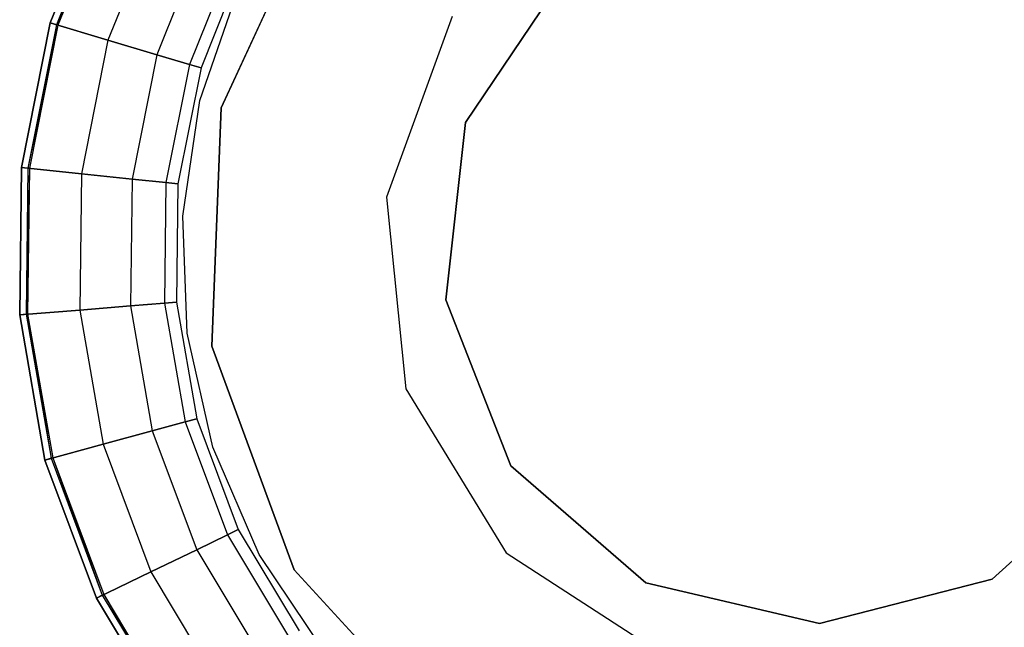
# Model space of a CAD drawing. Extents: x -189 to 189, y -189 to 189.
# Tile 85 of 256: x -5.33 to 1.27, y -2.59 to 1.49. Entities that reach past the tile are written whole.
import ezdxf

# ---------------------------------------------------------------- set-up
doc = ezdxf.new("R2010")
doc.units = 0
doc.header["$LTSCALE"] = 25.4
doc.layers.get('0').update_dxf_attribs({"linetype": 'CONTINUOUS'})

# ---------------------------------------------------------------- blocks, each defined once
blk = doc.blocks.new('NL2500012474_STL')
at = {"color": 0}
for p, q in [((186.1847, 1.5217, 1644), (186.5528, 2.4388, 1644)), ((186.5528, 2.4388, 1643), (186.1847, 1.5217, 1643)), ((186.1847, 1.5217, 1645.11), (186.5528, 2.4388, 1645.11)), ((186.5528, 2.4388, 1643), (186.1847, 1.5217, 1643)), ((186.1847, 1.5217, 1645.11), (186.5528, 2.4388, 1645.11)), ((186.5528, 2.4388, 1644.11), (186.1847, 1.5217, 1644.11)), ((186.5528, 2.4388, 1644.11), (186.1847, 1.5217, 1644.11)), ((186.1847, 1.5217, 1644), (186.5528, 2.4388, 1644)), ((186.5911, 2.4192, 1644.0894), (186.2259, 1.5095, 1644.0894)), ((186.6005, 2.4143, 1644.0427), (186.2259, 1.5095, 1644.0894)), ((186.6005, 2.4143, 1644.0427), (186.2361, 1.5064, 1644.0427)), ((186.6005, 2.4143, 1644.0427), (186.2361, 1.5064, 1644.0427)), ((187.3309, 0.9533, 186), (188.0016, 2.4057, 186)), ((188.0016, 2.4057, 201), (187.3309, 0.9533, 201)), ((188.0016, 2.4057, 201), (187.3309, 0.9533, 201)), ((187.3309, 0.9533, 186), (188.0016, 2.4057, 186)), ((186.912, 2.2545, 1643.0803), (186.5716, 1.4065, 1643.0803)), ((186.912, 2.2545, 1643.0803), (186.5716, 1.4065, 1643.0803)), ((186.912, 2.2545, 1645.0297), (186.5716, 1.4065, 1645.0297)), ((186.912, 2.2545, 1645.0297), (186.5716, 1.4065, 1645.0297)), ((187.2165, 2.0982, 1643.309), (186.8997, 1.3089, 1643.309)), ((187.2165, 2.0982, 1643.309), (186.8997, 1.3089, 1643.309)), ((187.2165, 2.0982, 1644.801), (186.8997, 1.3089, 1644.801)), ((187.2165, 2.0982, 1644.801), (186.8997, 1.3089, 1644.801)), ((187.42, 1.9938, 1643.6512), (187.1189, 1.2436, 1643.6512)), ((187.42, 1.9938, 1643.6512), (187.1189, 1.2436, 1643.6512)), ((187.42, 1.9938, 1644.4587), (187.1189, 1.2436, 1644.4587)), ((187.42, 1.9938, 1644.4587), (187.1189, 1.2436, 1644.4587)), ((187.4914, 1.9571, 1644.0551), (187.1958, 1.2207, 1644.0551)), ((187.4914, 1.9571, 1644.0551), (187.1958, 1.2207, 1644.0551)), ((188.9702, 0.8553, 191), (189.6393, 1.8473, 191)), ((189.6393, 1.8473, 1651.743), (188.9702, 0.8553, 1651.743)), ((189.6393, 1.8473, 1651.743), (188.9702, 0.8553, 1651.743)), ((188.9702, 0.8553, 191), (189.6393, 1.8473, 191)), ((187.1884, 1.0022, 188), (187.444, 1.7437, 188)), ((187.1884, 1.0022, 185), (187.444, 1.7437, 185)), ((187.1884, 1.0022, 188), (187.444, 1.7437, 188)), ((187.1884, 1.0022, 185), (187.444, 1.7437, 185)), ((185.9913, 0.5526, 1644), (186.1847, 1.5217, 1644)), ((186.1847, 1.5217, 1643), (185.9913, 0.5526, 1643)), ((185.9913, 0.5526, 1645.11), (186.1847, 1.5217, 1645.11)), ((186.1847, 1.5217, 1643), (185.9913, 0.5526, 1643)), ((185.9913, 0.5526, 1645.11), (186.1847, 1.5217, 1645.11)), ((186.1847, 1.5217, 1644.11), (185.9913, 0.5526, 1644.11)), ((186.1847, 1.5217, 1644.11), (185.9913, 0.5526, 1644.11)), ((185.9913, 0.5526, 1644), (186.1847, 1.5217, 1644)), ((186.5716, 1.4065, 1643.0803), (186.1847, 1.5217, 1643)), ((186.5716, 1.4065, 1643.0803), (186.1847, 1.5217, 1643)), ((186.1847, 1.5217, 1645.11), (186.5716, 1.4065, 1645.0297)), ((186.1847, 1.5217, 1645.11), (186.5716, 1.4065, 1645.0297)), ((186.2259, 1.5095, 1644.0894), (186.1847, 1.5217, 1644.11)), ((186.2259, 1.5095, 1644.0894), (186.1847, 1.5217, 1644.11)), ((186.1847, 1.5217, 1644), (186.2361, 1.5064, 1644.0427)), ((186.1847, 1.5217, 1644), (186.2361, 1.5064, 1644.0427)), ((188.88, 1.5657, 183.5), (188.4394, 0.3526, 183.5)), ((188.88, 1.5657, 183.5), (188.4394, 0.3526, 183.5)), ((188.88, 1.5657, 201), (188.4394, 0.3526, 201)), ((188.88, 1.5657, 201), (188.4394, 0.3526, 201)), ((186.2259, 1.5095, 1644.0894), (186.0341, 0.5481, 1644.0894)), ((186.2361, 1.5064, 1644.0427), (186.0341, 0.5481, 1644.0894)), ((186.2361, 1.5064, 1644.0427), (186.0447, 0.547, 1644.0427)), ((186.2361, 1.5064, 1644.0427), (186.0447, 0.547, 1644.0427)), ((186.2361, 1.5064, 1644.0427), (186.2259, 1.5095, 1644.0894)), ((186.5716, 1.4065, 1643.0803), (186.3929, 0.5105, 1643.0803)), ((186.5716, 1.4065, 1643.0803), (186.3929, 0.5105, 1643.0803)), ((186.5716, 1.4065, 1645.0297), (186.3929, 0.5105, 1645.0297)), ((186.5716, 1.4065, 1645.0297), (186.3929, 0.5105, 1645.0297)), ((186.8997, 1.3089, 1643.309), (186.5716, 1.4065, 1643.0803)), ((186.8997, 1.3089, 1643.309), (186.5716, 1.4065, 1643.0803)), ((186.5716, 1.4065, 1645.0297), (186.8997, 1.3089, 1644.801)), ((186.5716, 1.4065, 1645.0297), (186.8997, 1.3089, 1644.801)), ((186.8997, 1.3089, 1643.309), (186.7333, 0.4748, 1643.309)), ((186.8997, 1.3089, 1643.309), (186.7333, 0.4748, 1643.309)), ((186.8997, 1.3089, 1644.801), (186.7333, 0.4748, 1644.801)), ((186.8997, 1.3089, 1644.801), (186.7333, 0.4748, 1644.801)), ((187.1189, 1.2436, 1643.6512), (186.8997, 1.3089, 1643.309)), ((187.1189, 1.2436, 1643.6512), (186.8997, 1.3089, 1643.309)), ((186.8997, 1.3089, 1644.801), (187.1189, 1.2436, 1644.4587)), ((186.8997, 1.3089, 1644.801), (187.1189, 1.2436, 1644.4587)), ((187.1189, 1.2436, 1643.6512), (186.9607, 0.4509, 1643.6512)), ((187.1189, 1.2436, 1643.6512), (186.9607, 0.4509, 1643.6512)), ((187.1189, 1.2436, 1644.4587), (186.9607, 0.4509, 1644.4587)), ((187.1189, 1.2436, 1644.4587), (186.9607, 0.4509, 1644.4587)), ((187.1958, 1.2207, 1644.0551), (187.0406, 0.4426, 1644.0551)), ((187.1958, 1.2207, 1644.0551), (187.0406, 0.4426, 1644.0551)), ((187.1958, 1.2207, 1644.0551), (187.1189, 1.2436, 1643.6512)), ((187.1958, 1.2207, 1644.0551), (187.1189, 1.2436, 1643.6512)), ((187.1189, 1.2436, 1644.4587), (187.1958, 1.2207, 1644.0551)), ((187.1189, 1.2436, 1644.4587), (187.1958, 1.2207, 1644.0551)), ((187.0735, 0.2264, 188), (187.1884, 1.0022, 188)), ((187.0735, 0.2264, 185), (187.1884, 1.0022, 185)), ((187.0735, 0.2264, 188), (187.1884, 1.0022, 188)), ((187.0735, 0.2264, 185), (187.1884, 1.0022, 185)), ((187.1884, 1.0022, 185), (187.1884, 1.0022, 188)), ((187.1884, 1.0022, 185), (187.1884, 1.0022, 188)), ((187.2672, -0.6451, 186), (187.3309, 0.9533, 186)), ((187.3309, 0.9533, 201), (187.2672, -0.6451, 201)), ((187.3309, 0.9533, 201), (187.2672, -0.6451, 201)), ((187.2672, -0.6451, 186), (187.3309, 0.9533, 186)), ((187.3309, 0.9533, 201), (187.3309, 0.9533, 186)), ((187.3309, 0.9533, 201), (187.3309, 0.9533, 186)), ((188.8387, -0.3341, 191), (188.9702, 0.8553, 191)), ((188.9702, 0.8553, 1651.743), (188.8387, -0.3341, 1651.743)), ((188.8387, -0.3341, 191), (188.9702, 0.8553, 191)), ((188.9702, 0.8553, 1651.743), (188.8387, -0.3341, 1651.743)), ((188.9702, 0.8553, 191), (188.9702, 0.8553, 1651.743)), ((188.9702, 0.8553, 191), (188.9702, 0.8553, 1651.743)), ((185.9794, -0.4355, 1644), (185.9913, 0.5526, 1644)), ((185.9913, 0.5526, 1643), (185.9794, -0.4355, 1643)), ((185.9794, -0.4355, 1645.11), (185.9913, 0.5526, 1645.11)), ((185.9913, 0.5526, 1643), (185.9794, -0.4355, 1643)), ((185.9794, -0.4355, 1645.11), (185.9913, 0.5526, 1645.11)), ((185.9913, 0.5526, 1644.11), (185.9794, -0.4355, 1644.11)), ((185.9913, 0.5526, 1644.11), (185.9794, -0.4355, 1644.11)), ((185.9794, -0.4355, 1644), (185.9913, 0.5526, 1644)), ((186.3929, 0.5105, 1643.0803), (185.9913, 0.5526, 1643)), ((186.3929, 0.5105, 1643.0803), (185.9913, 0.5526, 1643)), ((185.9913, 0.5526, 1645.11), (186.3929, 0.5105, 1645.0297)), ((185.9913, 0.5526, 1645.11), (186.3929, 0.5105, 1645.0297)), ((186.0341, 0.5481, 1644.0894), (185.9913, 0.5526, 1644.11)), ((186.0341, 0.5481, 1644.0894), (185.9913, 0.5526, 1644.11)), ((185.9913, 0.5526, 1644), (186.0447, 0.547, 1644.0427)), ((185.9913, 0.5526, 1644), (186.0447, 0.547, 1644.0427)), ((186.0341, 0.5481, 1644.0894), (186.0222, -0.432, 1644.0894)), ((186.0447, 0.547, 1644.0427), (186.0222, -0.432, 1644.0894)), ((186.0447, 0.547, 1644.0427), (186.0328, -0.4312, 1644.0427)), ((186.0447, 0.547, 1644.0427), (186.0328, -0.4312, 1644.0427)), ((186.0447, 0.547, 1644.0427), (186.0341, 0.5481, 1644.0894)), ((186.3929, 0.5105, 1643.0803), (186.3818, -0.4031, 1643.0803)), ((186.3929, 0.5105, 1643.0803), (186.3818, -0.4031, 1643.0803)), ((186.3929, 0.5105, 1645.0297), (186.3818, -0.4031, 1645.0297)), ((186.3929, 0.5105, 1645.0297), (186.3818, -0.4031, 1645.0297)), ((186.7333, 0.4748, 1643.309), (186.3929, 0.5105, 1643.0803)), ((186.7333, 0.4748, 1643.309), (186.3929, 0.5105, 1643.0803)), ((186.3929, 0.5105, 1645.0297), (186.7333, 0.4748, 1644.801)), ((186.3929, 0.5105, 1645.0297), (186.7333, 0.4748, 1644.801)), ((186.7333, 0.4748, 1643.309), (186.7229, -0.3757, 1643.309)), ((186.7333, 0.4748, 1643.309), (186.7229, -0.3757, 1643.309)), ((186.7333, 0.4748, 1644.801), (186.7229, -0.3757, 1644.801)), ((186.7333, 0.4748, 1644.801), (186.7229, -0.3757, 1644.801)), ((186.9607, 0.4509, 1643.6512), (186.7333, 0.4748, 1643.309)), ((186.9607, 0.4509, 1643.6512), (186.7333, 0.4748, 1643.309)), ((186.7333, 0.4748, 1644.801), (186.9607, 0.4509, 1644.4587)), ((186.7333, 0.4748, 1644.801), (186.9607, 0.4509, 1644.4587)), ((186.9607, 0.4509, 1643.6512), (186.9509, -0.3573, 1643.6512)), ((186.9607, 0.4509, 1643.6512), (186.9509, -0.3573, 1643.6512)), ((186.9607, 0.4509, 1644.4587), (186.9509, -0.3573, 1644.4587)), ((186.9607, 0.4509, 1644.4587), (186.9509, -0.3573, 1644.4587)), ((187.0406, 0.4426, 1644.0551), (186.9607, 0.4509, 1643.6512)), ((187.0406, 0.4426, 1644.0551), (186.9607, 0.4509, 1643.6512)), ((186.9607, 0.4509, 1644.4587), (187.0406, 0.4426, 1644.0551)), ((186.9607, 0.4509, 1644.4587), (187.0406, 0.4426, 1644.0551)), ((187.0406, 0.4426, 1644.0551), (187.031, -0.3509, 1644.0551)), ((187.0406, 0.4426, 1644.0551), (187.031, -0.3509, 1644.0551)), ((188.4394, 0.3526, 183.5), (188.5687, -0.9315, 183.5)), ((188.4394, 0.3526, 183.5), (188.5687, -0.9315, 183.5)), ((188.4394, 0.3526, 183.5), (188.4394, 0.3526, 201)), ((188.4394, 0.3526, 201), (188.5687, -0.9315, 201)), ((188.4394, 0.3526, 183.5), (188.4394, 0.3526, 201)), ((188.4394, 0.3526, 201), (188.5687, -0.9315, 201)), ((187.103, -0.5574, 188), (187.0735, 0.2264, 188)), ((187.103, -0.5574, 185), (187.0735, 0.2264, 185)), ((187.0735, 0.2264, 185), (187.0735, 0.2264, 188)), ((187.103, -0.5574, 188), (187.0735, 0.2264, 188)), ((187.0735, 0.2264, 185), (187.0735, 0.2264, 188)), ((187.103, -0.5574, 185), (187.0735, 0.2264, 185)), ((186.7229, -0.3757, 1643.309), (186.3818, -0.4031, 1643.0803)), ((186.7229, -0.3757, 1643.309), (186.3818, -0.4031, 1643.0803)), ((186.3818, -0.4031, 1645.0297), (186.7229, -0.3757, 1644.801)), ((186.3818, -0.4031, 1645.0297), (186.7229, -0.3757, 1644.801)), ((186.9509, -0.3573, 1643.6512), (186.7229, -0.3757, 1643.309)), ((186.9509, -0.3573, 1643.6512), (186.7229, -0.3757, 1643.309)), ((186.7229, -0.3757, 1644.801), (186.9509, -0.3573, 1644.4587)), ((186.7229, -0.3757, 1644.801), (186.9509, -0.3573, 1644.4587)), ((186.7229, -0.3757, 1643.309), (186.8691, -1.2136, 1643.309)), ((186.7229, -0.3757, 1643.309), (186.8691, -1.2136, 1643.309)), ((186.7229, -0.3757, 1644.801), (186.8691, -1.2136, 1644.801)), ((186.7229, -0.3757, 1644.801), (186.8691, -1.2136, 1644.801)), ((187.031, -0.3509, 1644.0551), (186.9509, -0.3573, 1643.6512)), ((187.031, -0.3509, 1644.0551), (186.9509, -0.3573, 1643.6512)), ((186.9509, -0.3573, 1644.4587), (187.031, -0.3509, 1644.0551)), ((186.9509, -0.3573, 1644.4587), (187.031, -0.3509, 1644.0551)), ((186.9509, -0.3573, 1643.6512), (187.0898, -1.1536, 1643.6512)), ((186.9509, -0.3573, 1643.6512), (187.0898, -1.1536, 1643.6512)), ((186.9509, -0.3573, 1644.4587), (187.0898, -1.1536, 1644.4587)), ((186.9509, -0.3573, 1644.4587), (187.0898, -1.1536, 1644.4587)), ((187.031, -0.3509, 1644.0551), (187.1673, -1.1326, 1644.0551)), ((187.031, -0.3509, 1644.0551), (187.1673, -1.1326, 1644.0551)), ((189.275, -1.4483, 191), (188.8387, -0.3341, 191)), ((188.8387, -0.3341, 1651.743), (189.275, -1.4483, 1651.743)), ((188.8387, -0.3341, 191), (188.8387, -0.3341, 1651.743)), ((189.275, -1.4483, 191), (188.8387, -0.3341, 191)), ((188.8387, -0.3341, 1651.743), (189.275, -1.4483, 1651.743)), ((188.8387, -0.3341, 191), (188.8387, -0.3341, 1651.743)), ((186.3818, -0.4031, 1643.0803), (185.9794, -0.4355, 1643)), ((186.3818, -0.4031, 1643.0803), (185.9794, -0.4355, 1643)), ((185.9794, -0.4355, 1645.11), (186.3818, -0.4031, 1645.0297)), ((185.9794, -0.4355, 1645.11), (186.3818, -0.4031, 1645.0297)), ((185.9794, -0.4355, 1644), (186.0328, -0.4312, 1644.0427)), ((185.9794, -0.4355, 1644), (186.0328, -0.4312, 1644.0427)), ((186.0222, -0.432, 1644.0894), (185.9794, -0.4355, 1644.11)), ((186.0222, -0.432, 1644.0894), (185.9794, -0.4355, 1644.11)), ((186.1491, -1.409, 1644), (185.9794, -0.4355, 1644)), ((185.9794, -0.4355, 1643), (186.1491, -1.409, 1643)), ((186.1491, -1.409, 1645.11), (185.9794, -0.4355, 1645.11)), ((185.9794, -0.4355, 1643), (186.1491, -1.409, 1643)), ((186.1491, -1.409, 1645.11), (185.9794, -0.4355, 1645.11)), ((185.9794, -0.4355, 1644.11), (186.1491, -1.409, 1644.11)), ((185.9794, -0.4355, 1644.11), (186.1491, -1.409, 1644.11)), ((186.1491, -1.409, 1644), (185.9794, -0.4355, 1644)), ((186.0328, -0.4312, 1644.0427), (186.0222, -0.432, 1644.0894)), ((186.0222, -0.432, 1644.0894), (186.1906, -1.3977, 1644.0894)), ((186.0328, -0.4312, 1644.0427), (186.1906, -1.3977, 1644.0894)), ((186.0328, -0.4312, 1644.0427), (186.2009, -1.3949, 1644.0427)), ((186.0328, -0.4312, 1644.0427), (186.2009, -1.3949, 1644.0427)), ((186.3818, -0.4031, 1643.0803), (186.5388, -1.3032, 1643.0803)), ((186.3818, -0.4031, 1643.0803), (186.5388, -1.3032, 1643.0803)), ((186.3818, -0.4031, 1645.0297), (186.5388, -1.3032, 1645.0297)), ((186.3818, -0.4031, 1645.0297), (186.5388, -1.3032, 1645.0297)), ((187.2761, -1.3223, 188), (187.103, -0.5574, 188)), ((187.2761, -1.3223, 185), (187.103, -0.5574, 185)), ((187.103, -0.5574, 185), (187.103, -0.5574, 188)), ((187.2761, -1.3223, 188), (187.103, -0.5574, 188)), ((187.103, -0.5574, 185), (187.103, -0.5574, 188)), ((187.2761, -1.3223, 185), (187.103, -0.5574, 185)), ((187.82, -2.1463, 186), (187.2672, -0.6451, 186)), ((187.2672, -0.6451, 201), (187.82, -2.1463, 201)), ((187.2672, -0.6451, 201), (187.82, -2.1463, 201)), ((187.2672, -0.6451, 201), (187.2672, -0.6451, 186)), ((187.82, -2.1463, 186), (187.2672, -0.6451, 186)), ((187.2672, -0.6451, 201), (187.2672, -0.6451, 186)), ((188.5687, -0.9315, 183.5), (189.2424, -2.0324, 183.5)), ((188.5687, -0.9315, 183.5), (189.2424, -2.0324, 183.5)), ((188.5687, -0.9315, 183.5), (188.5687, -0.9315, 201)), ((188.5687, -0.9315, 201), (189.2424, -2.0324, 201)), ((188.5687, -0.9315, 183.5), (188.5687, -0.9315, 201)), ((188.5687, -0.9315, 201), (189.2424, -2.0324, 201)), ((187.0898, -1.1536, 1643.6512), (186.8691, -1.2136, 1643.309)), ((187.0898, -1.1536, 1643.6512), (186.8691, -1.2136, 1643.309)), ((186.8691, -1.2136, 1644.801), (187.0898, -1.1536, 1644.4587)), ((186.8691, -1.2136, 1644.801), (187.0898, -1.1536, 1644.4587)), ((187.1673, -1.1326, 1644.0551), (187.0898, -1.1536, 1643.6512)), ((187.1673, -1.1326, 1644.0551), (187.0898, -1.1536, 1643.6512)), ((187.0898, -1.1536, 1644.4587), (187.1673, -1.1326, 1644.0551)), ((187.0898, -1.1536, 1644.4587), (187.1673, -1.1326, 1644.0551)), ((187.0898, -1.1536, 1643.6512), (187.3726, -1.9109, 1643.6512)), ((187.0898, -1.1536, 1643.6512), (187.3726, -1.9109, 1643.6512)), ((187.0898, -1.1536, 1644.4587), (187.3726, -1.9109, 1644.4587)), ((187.0898, -1.1536, 1644.4587), (187.3726, -1.9109, 1644.4587)), ((187.1673, -1.1326, 1644.0551), (187.4449, -1.876, 1644.0551)), ((187.1673, -1.1326, 1644.0551), (187.4449, -1.876, 1644.0551)), ((186.8691, -1.2136, 1643.309), (186.5388, -1.3032, 1643.0803)), ((186.8691, -1.2136, 1643.309), (186.5388, -1.3032, 1643.0803)), ((186.5388, -1.3032, 1645.0297), (186.8691, -1.2136, 1644.801)), ((186.5388, -1.3032, 1645.0297), (186.8691, -1.2136, 1644.801)), ((186.8691, -1.2136, 1643.309), (187.1667, -2.0103, 1643.309)), ((186.8691, -1.2136, 1643.309), (187.1667, -2.0103, 1643.309)), ((186.8691, -1.2136, 1644.801), (187.1667, -2.0103, 1644.801)), ((186.8691, -1.2136, 1644.801), (187.1667, -2.0103, 1644.801)), ((186.5388, -1.3032, 1643.0803), (186.1491, -1.409, 1643)), ((186.5388, -1.3032, 1643.0803), (186.1491, -1.409, 1643)), ((186.1491, -1.409, 1645.11), (186.5388, -1.3032, 1645.0297)), ((186.1491, -1.409, 1645.11), (186.5388, -1.3032, 1645.0297)), ((186.5388, -1.3032, 1643.0803), (186.8585, -2.1592, 1643.0803)), ((186.5388, -1.3032, 1643.0803), (186.8585, -2.1592, 1643.0803)), ((186.5388, -1.3032, 1645.0297), (186.8585, -2.1592, 1645.0297)), ((186.5388, -1.3032, 1645.0297), (186.8585, -2.1592, 1645.0297)), ((187.5867, -2.0424, 188), (187.2761, -1.3223, 188)), ((187.5867, -2.0424, 185), (187.2761, -1.3223, 185)), ((187.2761, -1.3223, 185), (187.2761, -1.3223, 188)), ((187.5867, -2.0424, 188), (187.2761, -1.3223, 188)), ((187.2761, -1.3223, 185), (187.2761, -1.3223, 188)), ((187.5867, -2.0424, 185), (187.2761, -1.3223, 185)), ((186.1491, -1.409, 1644), (186.2009, -1.3949, 1644.0427)), ((186.1491, -1.409, 1644), (186.2009, -1.3949, 1644.0427)), ((186.1906, -1.3977, 1644.0894), (186.1491, -1.409, 1644.11)), ((186.1906, -1.3977, 1644.0894), (186.1491, -1.409, 1644.11)), ((186.4949, -2.3347, 1644), (186.1491, -1.409, 1644)), ((186.1491, -1.409, 1643), (186.4949, -2.3347, 1643)), ((186.4949, -2.3347, 1645.11), (186.1491, -1.409, 1645.11)), ((186.1491, -1.409, 1643), (186.4949, -2.3347, 1643)), ((186.4949, -2.3347, 1645.11), (186.1491, -1.409, 1645.11)), ((186.1491, -1.409, 1644.11), (186.4949, -2.3347, 1644.11)), ((186.1491, -1.409, 1644.11), (186.4949, -2.3347, 1644.11)), ((186.4949, -2.3347, 1644), (186.1491, -1.409, 1644)), ((186.2009, -1.3949, 1644.0427), (186.1906, -1.3977, 1644.0894)), ((186.1906, -1.3977, 1644.0894), (186.5336, -2.316, 1644.0894)), ((186.2009, -1.3949, 1644.0427), (186.5336, -2.316, 1644.0894)), ((186.2009, -1.3949, 1644.0427), (186.5432, -2.3114, 1644.0427)), ((186.2009, -1.3949, 1644.0427), (186.5432, -2.3114, 1644.0427)), ((190.1791, -2.2321, 191), (189.275, -1.4483, 191)), ((189.275, -1.4483, 1651.743), (190.1791, -2.2321, 1651.743)), ((189.275, -1.4483, 191), (189.275, -1.4483, 1651.743)), ((190.1791, -2.2321, 191), (189.275, -1.4483, 191)), ((189.275, -1.4483, 1651.743), (190.1791, -2.2321, 1651.743)), ((189.275, -1.4483, 191), (189.275, -1.4483, 1651.743)), ((193.3897, -1.4041, 191), (192.5026, -2.2072, 191)), ((192.5026, -2.2072, 1651.743), (193.3897, -1.4041, 1651.743)), ((193.3897, -1.4041, 191), (192.5026, -2.2072, 191)), ((192.5026, -2.2072, 1651.743), (193.3897, -1.4041, 1651.743)), ((187.3726, -1.9109, 1643.6512), (187.1667, -2.0103, 1643.309)), ((187.3726, -1.9109, 1643.6512), (187.1667, -2.0103, 1643.309)), ((187.1667, -2.0103, 1644.801), (187.3726, -1.9109, 1644.4587)), ((187.1667, -2.0103, 1644.801), (187.3726, -1.9109, 1644.4587)), ((187.4449, -1.876, 1644.0551), (187.3726, -1.9109, 1643.6512)), ((187.4449, -1.876, 1644.0551), (187.3726, -1.9109, 1643.6512)), ((187.3726, -1.9109, 1644.4587), (187.4449, -1.876, 1644.0551)), ((187.3726, -1.9109, 1644.4587), (187.4449, -1.876, 1644.0551)), ((187.3726, -1.9109, 1643.6512), (187.7898, -2.6032, 1643.6512)), ((187.3726, -1.9109, 1643.6512), (187.7898, -2.6032, 1643.6512)), ((187.3726, -1.9109, 1644.4587), (187.7898, -2.6032, 1644.4587)), ((187.3726, -1.9109, 1644.4587), (187.7898, -2.6032, 1644.4587)), ((187.4449, -1.876, 1644.0551), (187.8545, -2.5556, 1644.0551)), ((187.4449, -1.876, 1644.0551), (187.8545, -2.5556, 1644.0551)), ((187.1667, -2.0103, 1643.309), (186.8585, -2.1592, 1643.0803)), ((187.1667, -2.0103, 1643.309), (186.8585, -2.1592, 1643.0803)), ((186.8585, -2.1592, 1645.0297), (187.1667, -2.0103, 1644.801)), ((186.8585, -2.1592, 1645.0297), (187.1667, -2.0103, 1644.801)), ((187.1667, -2.0103, 1643.309), (187.6056, -2.7388, 1643.309)), ((187.1667, -2.0103, 1643.309), (187.6056, -2.7388, 1643.309)), ((187.1667, -2.0103, 1644.801), (187.6056, -2.7388, 1644.801)), ((187.1667, -2.0103, 1644.801), (187.6056, -2.7388, 1644.801)), ((188.0244, -2.6932, 188), (187.5867, -2.0424, 188)), ((188.0244, -2.6932, 185), (187.5867, -2.0424, 185)), ((187.5867, -2.0424, 185), (187.5867, -2.0424, 188)), ((188.0244, -2.6932, 188), (187.5867, -2.0424, 188)), ((187.5867, -2.0424, 185), (187.5867, -2.0424, 188)), ((188.0244, -2.6932, 185), (187.5867, -2.0424, 185)), ((189.2424, -2.0324, 183.5), (190.3271, -2.7319, 183.5)), ((189.2424, -2.0324, 183.5), (190.3271, -2.7319, 183.5)), ((189.2424, -2.0324, 183.5), (189.2424, -2.0324, 201)), ((189.2424, -2.0324, 201), (190.3271, -2.7319, 201)), ((189.2424, -2.0324, 183.5), (189.2424, -2.0324, 201)), ((189.2424, -2.0324, 201), (190.3271, -2.7319, 201)), ((186.8585, -2.1592, 1643.0803), (186.4949, -2.3347, 1643)), ((186.8585, -2.1592, 1643.0803), (186.4949, -2.3347, 1643)), ((186.4949, -2.3347, 1645.11), (186.8585, -2.1592, 1645.0297)), ((186.4949, -2.3347, 1645.11), (186.8585, -2.1592, 1645.0297)), ((186.8585, -2.1592, 1643.0803), (187.33, -2.9418, 1643.0803)), ((186.8585, -2.1592, 1643.0803), (187.33, -2.9418, 1643.0803)), ((186.8585, -2.1592, 1645.0297), (187.33, -2.9418, 1645.0297)), ((186.8585, -2.1592, 1645.0297), (187.33, -2.9418, 1645.0297)), ((188.9053, -3.3217, 186), (187.82, -2.1463, 186)), ((187.82, -2.1463, 201), (188.9053, -3.3217, 201)), ((187.82, -2.1463, 201), (188.9053, -3.3217, 201)), ((187.82, -2.1463, 201), (187.82, -2.1463, 186)), ((188.9053, -3.3217, 186), (187.82, -2.1463, 186)), ((187.82, -2.1463, 201), (187.82, -2.1463, 186)), ((191.3439, -2.506, 191), (190.1791, -2.2321, 191)), ((190.1791, -2.2321, 1651.743), (191.3439, -2.506, 1651.743)), ((190.1791, -2.2321, 191), (190.1791, -2.2321, 1651.743)), ((191.3439, -2.506, 191), (190.1791, -2.2321, 191)), ((190.1791, -2.2321, 1651.743), (191.3439, -2.506, 1651.743)), ((190.1791, -2.2321, 191), (190.1791, -2.2321, 1651.743)), ((192.5026, -2.2072, 191), (191.3439, -2.506, 191)), ((191.3439, -2.506, 1651.743), (192.5026, -2.2072, 1651.743)), ((192.5026, -2.2072, 191), (191.3439, -2.506, 191)), ((191.3439, -2.506, 1651.743), (192.5026, -2.2072, 1651.743)), ((192.5026, -2.2072, 191), (192.5026, -2.2072, 1651.743)), ((192.5026, -2.2072, 191), (192.5026, -2.2072, 1651.743)), ((186.4949, -2.3347, 1644), (186.5432, -2.3114, 1644.0427)), ((186.4949, -2.3347, 1644), (186.5432, -2.3114, 1644.0427)), ((186.5432, -2.3114, 1644.0427), (186.5336, -2.316, 1644.0894)), ((186.5432, -2.3114, 1644.0427), (187.0395, -3.1556, 1644.0894)), ((186.5432, -2.3114, 1644.0427), (187.0481, -3.1494, 1644.0427)), ((186.5432, -2.3114, 1644.0427), (187.0481, -3.1494, 1644.0427)), ((186.5336, -2.316, 1644.0894), (186.4949, -2.3347, 1644.11)), ((186.5336, -2.316, 1644.0894), (186.4949, -2.3347, 1644.11)), ((187.0049, -3.1811, 1644), (186.4949, -2.3347, 1644)), ((186.4949, -2.3347, 1643), (187.0049, -3.1811, 1643)), ((187.0049, -3.1811, 1645.11), (186.4949, -2.3347, 1645.11)), ((186.4949, -2.3347, 1643), (187.0049, -3.1811, 1643)), ((187.0049, -3.1811, 1645.11), (186.4949, -2.3347, 1645.11)), ((186.4949, -2.3347, 1644.11), (187.0049, -3.1811, 1644.11)), ((186.4949, -2.3347, 1644.11), (187.0049, -3.1811, 1644.11)), ((187.0049, -3.1811, 1644), (186.4949, -2.3347, 1644)), ((186.5336, -2.316, 1644.0894), (187.0395, -3.1556, 1644.0894)), ((191.3439, -2.506, 191), (191.3439, -2.506, 1651.743)), ((191.3439, -2.506, 191), (191.3439, -2.506, 1651.743))]:
    blk.add_line(p, q, dxfattribs=at)

msp = doc.modelspace()

# ---------------------------------------------------------------- block references
at = {"color": 0}
msp.add_blockref('NL2500012474_STL', (-191.3111, -0.0584, -1716.743), dxfattribs=at)

doc.saveas('drawing.dxf')
